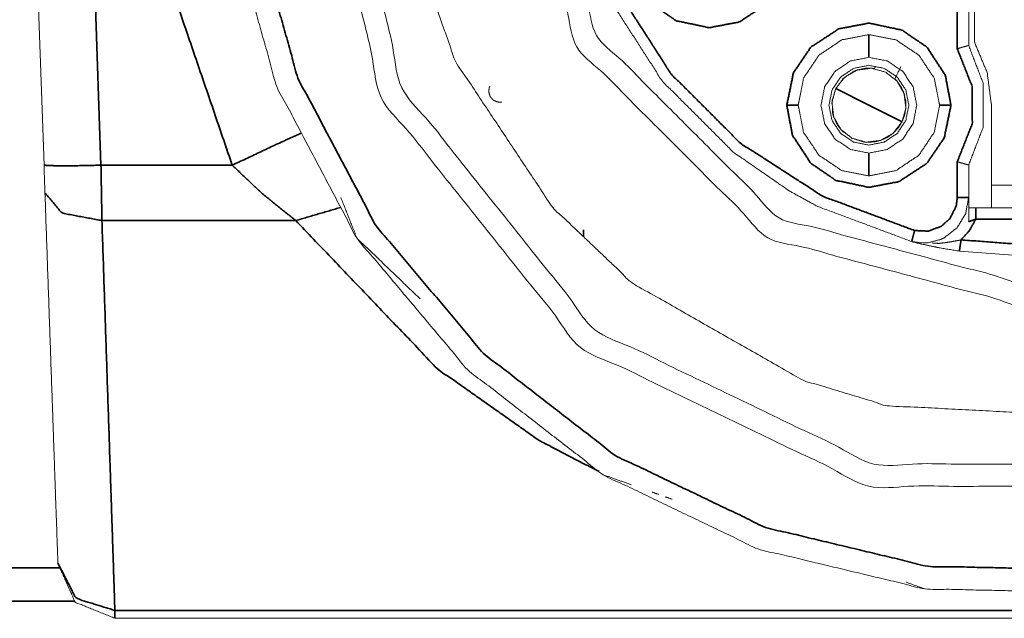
# Model space of a CAD drawing. Header units: millimetres. Extents: x 4 to 836, y 5 to 589.
# Tile 103 of 145: x 681.63 to 690.26, y 253.33 to 258.58. Entities that reach past the tile are written whole.
import ezdxf

# ---------------------------------------------------------------- set-up
doc = ezdxf.new("R2010")
doc.units = ezdxf.units.MM
doc.layers.add('1', color=7, linetype='Continuous', true_color=0xffffff)
doc.styles.add('ideas_simplex', font='simplex.shx')
doc.dimstyles.get("Standard").update_dxf_attribs({"dimtxt": 0.18, "dimasz": 0.18, "dimexe": 0.18, "dimexo": 0.0625, "dimgap": 0.09, "dimtad": 0, "dimtih": 1, "dimtoh": 1, "dimdec": 4, "dimzin": 0, "dimdsep": 46, "dimtxsty": 'Standard', "dimcen": 0.09, "dimadec": 0, "dimazin": 0, "dimtfac": 1, "dimtdec": 4, "dimtofl": 0, "dimtmove": 0, "dimatfit": 3, "dimfxl": 1, "dimtolj": 1, "dimtzin": 0, "dimarcsym": 0})

# ---------------------------------------------------------------- blocks, each defined once
blk = doc.blocks.new('_U9')
at = {"layer": '1', "color": 152, "lineweight": 13}
for p, q in [((698.225, 308), (616.908898, 308)), ((670.749078, 246.499924), (616.908898, 246.499924))]:
    blk.add_line(p, q, dxfattribs=at)
at = {"layer": '1', "color": 27, "lineweight": 13}
blk.add_line((618.908898, 308), (618.908898, 246.499924), dxfattribs=at)
at = {"layer": '1', "color": 87, "lineweight": 25}
for p, q in [((617.408898, 284.352462), (611.783898, 284.352462)), ((611.783898, 284.352462), (611.783898, 282.852462)), ((617.408898, 282.852462), (617.408898, 284.352462)), ((611.783898, 271.647462), (611.783898, 270.147462)), ((617.408898, 270.147462), (617.408898, 271.647462)), ((611.783898, 270.147462), (617.408898, 270.147462))]:
    blk.add_line(p, q, dxfattribs=at)
at = {"layer": '1', "color": 27, "lineweight": 18}
for points in [[(618.908898, 308), (619.437879, 305.000002), (618.379917, 304.999998)], [(618.908898, 246.499924), (618.379917, 249.499922), (619.437879, 249.499926)]]:
    blk.add_solid(points, dxfattribs=at)
at = {"layer": '1', "color": 87, "linetype": 'Continuous', "lineweight": 25, "char_height": 3, "attachment_point": 7, "rotation": 90, "line_spacing_factor": 1.204819, "style": 'ideas_simplex'}
for s, insert in [('\\W1.2097;2.42', (617.255398, 271.594962)), ('\\W1.2097;61,5', (609.942898, 271.594962))]:
    blk.add_mtext(s, dxfattribs=dict(at, insert=insert))

msp = doc.modelspace()

# ---------------------------------------------------------------- linework, layer by layer
at = {"layer": '1', "color": 27, "linetype": 'Continuous', "lineweight": 18}
for p, q in [((681.8412, 257.3065), (681.725, 260.6327)), ((718.9872, 253.3327), (682.4628, 253.3327))]:
    msp.add_line(p, q, dxfattribs=at)
at = {"layer": '1', "color": 27, "linetype": 'Continuous', "lineweight": 35}
for p, q in [((682.2247, 260.6327), (682.3408, 257.3065)), ((682.3408, 257.3065), (683.4918, 257.3065)), ((684.049, 256.8209), (682.3493, 256.8209)), ((682.4628, 253.4015), (718.9872, 253.4015)), ((682.4628, 253.3327), (682.4628, 253.4015))]:
    msp.add_line(p, q, dxfattribs=at)
at = {"layer": '1', "color": 4, "linetype": 'Continuous', "lineweight": 18}
for p, q in [((690, 258.3872), (690, 260.1577)), ((690.15, 257.1327), (690.15, 257.8327)), ((690.435, 257.1327), (690.15, 257.1327))]:
    msp.add_line(p, q, dxfattribs=at)
at = {"layer": '1', "color": 163, "linetype": 'Continuous', "lineweight": 35}
for p, q in [((689.85, 258.3285), (689.85, 259.7077)), ((689.075, 258.2527), (689.075, 258.4527)), ((689.075, 257.4127), (689.075, 257.2127)), ((689.85, 257.0244), (689.85, 257.337)), ((690.9382, 256.8327), (690.0118, 256.8327))]:
    msp.add_line(p, q, dxfattribs=at)
at = {"layer": '1', "color": 163, "linetype": 'Continuous', "lineweight": 18}
for p, q in [((689.95, 258.3569), (689.95, 259.7077)), ((689.95, 257.0244), (689.95, 257.3085)), ((690.9382, 256.9327), (690.0118, 256.9327)), ((689.55, 256.6244), (689.4507, 256.6369)), ((690.475, 256.5077), (689.8684, 256.5526))]:
    msp.add_line(p, q, dxfattribs=at)
at = {"layer": '1', "color": 30, "linetype": 'Continuous', "lineweight": 35}
for q in [(688.7843, 257.9781), (689.3657, 257.6874)]:
    msp.add_line((689.075, 257.8327), q, dxfattribs=at)
at = {"layer": '1', "color": 27, "linetype": 'Continuous', "lineweight": 18}
for points, knots in [([(683.475, 261.8201), (683.8826, 263.2691), (684.5865, 264.5995), (685.5551, 265.7517), (686.7447, 266.6738), (688.102, 267.3244), (689.566, 267.6743), (691.0708, 267.7077), (692.5489, 267.4231), (693.9337, 266.8333), (695.1631, 265.9649), (696.1818, 264.8568), (696.944, 263.5589), (697.4155, 262.1294), (697.575, 260.6327), (697.4155, 259.136), (696.944, 257.7066), (696.1818, 256.4086), (695.1631, 255.3006), (693.9337, 254.4321), (692.5489, 253.8423), (691.0708, 253.5578), (689.566, 253.5911), (688.102, 253.941), (686.7447, 254.5916), (685.5551, 255.5137), (684.5865, 256.6659), (683.8826, 257.9963), (683.475, 259.4453)], [0, 0, 0.035714, 0.071429, 0.107143, 0.142857, 0.178571, 0.214286, 0.25, 0.285714, 0.321429, 0.357143, 0.392857, 0.428571, 0.464286, 0.5, 0.535714, 0.571429, 0.607143, 0.642857, 0.678571, 0.714286, 0.75, 0.785714, 0.821429, 0.857143, 0.892857, 0.928571, 0.964286, 1, 1]), ([(684.175, 260.6327), (684.7989, 263.3662), (686.547, 265.5583), (689.0731, 266.7748), (691.8769, 266.7748), (694.403, 265.5583), (696.1511, 263.3662), (696.775, 260.6327), (696.1511, 257.8992), (694.403, 255.7072), (691.8769, 254.4907), (689.0731, 254.4907), (686.547, 255.7072), (684.7989, 257.8992), (684.175, 260.6327)], [0, 0, 0.071429, 0.142857, 0.214286, 0.285714, 0.357143, 0.428571, 0.5, 0.571429, 0.642857, 0.714286, 0.785714, 0.857143, 0.928571, 1, 1]), ([(696.575, 260.6327), (695.9709, 257.986), (694.2783, 255.8635), (691.8324, 254.6857), (689.1176, 254.6857), (686.6717, 255.8635), (684.9791, 257.986), (684.375, 260.6327), (684.9791, 263.2794), (686.6717, 265.4019), (689.1176, 266.5798), (691.8324, 266.5798), (694.2783, 265.4019), (695.9709, 263.2794), (696.575, 260.6327)], [0, 0, 0.071429, 0.142857, 0.214286, 0.285714, 0.357143, 0.428571, 0.5, 0.571429, 0.642857, 0.714286, 0.785714, 0.857143, 0.928571, 1, 1]), ([(696.05, 260.6327), (695.4979, 263.0516), (695.4114, 263.2235), (693.951, 264.9914), (693.642, 265.2208), (691.7156, 266.0679), (691.147, 266.1671), (689.2344, 266.0679), (688.4981, 265.8454), (686.999, 264.9914), (686.3021, 264.3296), (685.4521, 263.0516), (685.062, 261.9669), (684.9, 260.6327), (685.062, 259.2985), (685.4521, 258.2138), (686.3021, 256.9358), (686.999, 256.274), (688.4981, 255.42), (689.2344, 255.1975), (691.147, 255.0984), (691.7156, 255.1975), (693.642, 256.0446), (693.951, 256.274), (695.4114, 258.0419), (695.4979, 258.2138), (696.05, 260.6327)], [0, 0, 0.071152, 0.076671, 0.142431, 0.153468, 0.213817, 0.230368, 0.285288, 0.307348, 0.356823, 0.384386, 0.428401, 0.461458, 0.5, 0.538542, 0.571599, 0.615614, 0.643177, 0.692652, 0.714712, 0.769632, 0.786183, 0.846532, 0.857569, 0.923329, 0.928848, 1, 1]), ([(695.05, 260.6327), (694.4371, 258.3452), (692.7625, 256.6706), (690.475, 256.0577), (688.1875, 256.6706), (686.5129, 258.3452), (685.9, 260.6327), (686.5129, 262.9202), (688.1875, 264.5948), (690.475, 265.2077), (692.7625, 264.5948), (694.4371, 262.9202), (695.05, 260.6327)], [0, 0, 0.083333, 0.166667, 0.25, 0.333333, 0.416667, 0.5, 0.583333, 0.666667, 0.75, 0.833333, 0.916667, 1, 1]), ([(694.85, 260.6327), (694.2639, 262.8202), (692.6625, 264.4216), (690.475, 265.0077), (688.2875, 264.4216), (686.6861, 262.8202), (686.1, 260.6327), (686.6861, 258.4452), (688.2875, 256.8439), (690.475, 256.2577), (692.6625, 256.8439), (694.2639, 258.4452), (694.85, 260.6327)], [0, 0, 0.083333, 0.166667, 0.25, 0.333333, 0.416667, 0.5, 0.583333, 0.666667, 0.75, 0.833333, 0.916667, 1, 1]), ([(681.8496, 257.0637), (681.8456, 257.1781), (681.8412, 257.3065)], [0, 0, 0.490533, 1, 1]), ([(681.9631, 253.8153), (681.9135, 255.235), (681.8496, 257.0637)], [0, 0, 0.499963, 1, 1]), ([(684.4441, 257.022), (684.5865, 256.6659), (685.139, 256.1349)], [0, 0, 0.333532, 1, 1]), ([(681.9631, 253.8153), (682.1138, 253.4746), (682.4628, 253.3327)], [0, 0, 0.497147, 1, 1]), ([(689.4013, 253.6495), (689.566, 253.5911), (689.5661, 253.5912)], [0, 0, 0.99929, 1, 1])]:
    msp.add_open_spline(points, degree=1, knots=knots, dxfattribs=at)
at = {"layer": '1', "color": 27, "linetype": 'Continuous', "lineweight": 35}
for points, knots in [([(683.575, 260.6327), (683.6722, 259.4787), (684.0683, 258.0706), (684.7524, 256.7776), (685.6937, 255.6579), (686.8498, 254.7618), (688.1689, 254.1295), (689.5916, 253.7895), (691.054, 253.7571), (692.4904, 254.0336), (693.8363, 254.6068), (695.031, 255.4508), (696.021, 256.5276), (696.7618, 257.789), (697.2199, 259.1782), (697.375, 260.6327), (697.2199, 262.0873), (696.7618, 263.4764), (696.021, 264.7378), (695.031, 265.8147), (693.8363, 266.6587), (692.4904, 267.2318), (691.054, 267.5084), (689.5916, 267.4759), (688.1689, 267.1359), (686.8498, 266.5037), (685.6937, 265.6075), (684.7524, 264.4878), (684.0683, 263.1948), (683.6722, 261.7867), (683.575, 260.6327)], [0, 0, 0.026761, 0.060564, 0.094367, 0.12817, 0.161972, 0.195775, 0.229578, 0.263381, 0.297183, 0.330986, 0.364789, 0.398592, 0.432394, 0.466197, 0.5, 0.533803, 0.567606, 0.601408, 0.635211, 0.669014, 0.702817, 0.736619, 0.770422, 0.804225, 0.838028, 0.87183, 0.905633, 0.939436, 0.973239, 1, 1]), ([(683.4918, 257.3065), (682.8944, 259.0563), (682.7251, 260.6327)], [0, 0, 0.538341, 1, 1]), ([(684.0982, 257.5888), (683.9384, 257.5167), (683.4918, 257.3065)], [0, 0, 0.302605, 1, 1]), ([(681.8412, 257.3065), (681.9877, 257.2993), (682.3408, 257.3065)], [0, 0, 0.499998, 1, 1]), ([(682.3408, 257.3065), (682.3453, 257.0497), (682.3493, 256.8209)], [0, 0, 0.50945, 1, 1]), ([(684.049, 256.8209), (683.7602, 257.0522), (683.4918, 257.3065)], [0, 0, 0.507916, 1, 1]), ([(681.8496, 257.0637), (681.9992, 256.8866), (682.3493, 256.8209)], [0, 0, 0.500004, 1, 1]), ([(682.3493, 256.8209), (682.4132, 254.896), (682.4628, 253.4015)], [0, 0, 0.500034, 1, 1]), ([(686.7093, 254.6191), (686.1781, 254.896), (685.2892, 255.5236), (684.049, 256.8209)], [0, 0, 0.170551, 0.484716, 1, 1]), ([(682.4628, 253.4015), (682.1378, 253.5021), (682.1146, 253.5201), (681.9631, 253.8153)], [0, 0, 0.459819, 0.501402, 1, 1])]:
    msp.add_open_spline(points, degree=1, knots=knots, dxfattribs=at)
at = {"layer": '1', "color": 163, "linetype": 'Continuous', "lineweight": 18}
for points, knots in [([(689.4507, 256.6369), (688.6263, 256.9452), (688.3752, 257.0822), (687.886, 257.4214), (687.2636, 258.0437), (686.7875, 258.784), (686.5939, 259.2354), (686.4792, 259.6084)], [0, 0, 0.199893, 0.264843, 0.400038, 0.599931, 0.799825, 0.911384, 1, 1]), ([(689.075, 258.4527), (688.8377, 258.4055), (688.6366, 258.2711), (688.5022, 258.07), (688.455, 257.8327), (688.5022, 257.5954), (688.6366, 257.3943), (688.8377, 257.2599), (689.075, 257.2127)], [0, 0, 0.125, 0.25, 0.375, 0.499999, 0.625, 0.75, 0.875, 1, 1]), ([(688.455, 257.8327), (688.5022, 258.07), (688.6366, 258.2711), (688.8377, 258.4055), (689.075, 258.4527)], [0, 0, 0.249999, 0.499998, 0.75, 1, 1]), ([(689.075, 257.2127), (689.3123, 257.2599), (689.5134, 257.3943), (689.6478, 257.5954), (689.695, 257.8327), (689.6478, 258.07), (689.5134, 258.2711), (689.3123, 258.4055), (689.075, 258.4527)], [0, 0, 0.125, 0.25, 0.375, 0.500001, 0.625, 0.75, 0.875, 1, 1]), ([(689.075, 258.4527), (689.3123, 258.4055), (689.5134, 258.2711), (689.6478, 258.07), (689.695, 257.8327)], [0, 0, 0.250001, 0.500001, 0.750001, 1, 1]), ([(689.85, 258.3285), (689.8526, 258.3292), (689.8755, 258.3359), (689.8874, 258.3393), (689.9058, 258.3445), (689.9207, 258.3487), (689.9294, 258.3512), (689.9423, 258.3548), (689.9447, 258.3554), (689.95, 258.3569)], [0, 0, 0.017048, 0.16781, 0.249046, 0.382985, 0.506447, 0.590992, 0.752922, 0.795683, 1, 1]), ([(689.95, 258.3569), (690.0763, 258.0273), (690.0763, 257.6381), (689.95, 257.3085)], [0, 0, 0.322287, 0.677713, 1, 1]), ([(689.075, 258.2527), (688.9143, 258.2207), (688.778, 258.1297), (688.687, 257.9934), (688.655, 257.8327), (688.687, 257.672), (688.778, 257.5357), (688.9143, 257.4447), (689.075, 257.4127)], [0, 0, 0.125, 0.249999, 0.375001, 0.499999, 0.625, 0.749999, 0.875, 1, 1]), ([(689.075, 258.1827), (688.9411, 258.1561), (688.8275, 258.0802), (688.7516, 257.9667), (688.725, 257.8327), (688.7516, 257.6988), (688.8275, 257.5852), (688.9411, 257.5094), (689.075, 257.4827)], [0, 0, 0.125, 0.25, 0.375, 0.499998, 0.625, 0.75, 0.875, 1, 1]), ([(689.075, 257.4127), (689.2357, 257.4447), (689.372, 257.5357), (689.463, 257.672), (689.495, 257.8327), (689.463, 257.9934), (689.372, 258.1297), (689.2357, 258.2207), (689.075, 258.2527)], [0, 0, 0.125, 0.25, 0.375, 0.500001, 0.624999, 0.750001, 0.875, 1, 1]), ([(689.075, 257.4827), (689.2089, 257.5094), (689.3225, 257.5852), (689.3984, 257.6988), (689.425, 257.8327), (689.3984, 257.9667), (689.3225, 258.0802), (689.2089, 258.1561), (689.075, 258.1827)], [0, 0, 0.125, 0.25, 0.375, 0.500002, 0.625, 0.75, 0.875, 1, 1]), ([(689.075, 257.2127), (688.8377, 257.2599), (688.6366, 257.3943), (688.5022, 257.5954), (688.455, 257.8327)], [0, 0, 0.249999, 0.5, 0.749998, 1, 1]), ([(689.695, 257.8327), (689.6478, 257.5954), (689.5134, 257.3943), (689.3123, 257.2599), (689.075, 257.2127)], [0, 0, 0.250002, 0.500001, 0.75, 1, 1]), ([(689.85, 257.337), (689.8526, 257.3362), (689.8755, 257.3295), (689.8882, 257.3259), (689.9058, 257.3209), (689.9207, 257.3167), (689.9294, 257.3142), (689.9424, 257.3106), (689.9447, 257.31), (689.95, 257.3085)], [0, 0, 0.017041, 0.1678, 0.254574, 0.382994, 0.506449, 0.590998, 0.754696, 0.795687, 1, 1]), ([(689.95, 257.0244), (689.9237, 256.8819), (689.8484, 256.758), (689.7339, 256.6692), (689.7031, 256.6548), (689.5953, 256.627), (689.55, 256.6244)], [0, 0, 0.231712, 0.463417, 0.695123, 0.749495, 0.927521, 1, 1]), ([(689.95, 256.8108), (689.95, 256.8733), (689.95, 256.9582), (689.95, 257.0244)], [0, 0, 0.282559, 0.681669, 1, 1]), ([(689.95, 256.9327), (689.95, 256.9265), (689.95, 256.9088), (689.95, 256.8965), (689.95, 256.8813), (689.95, 256.853), (689.95, 256.8108)], [0, 0, 0.199909, 0.399716, 0.498078, 0.601473, 0.768559, 1, 1]), ([(689.8684, 256.5526), (689.7051, 256.5802), (689.6427, 256.5925), (689.5443, 256.6141), (689.4989, 256.6249), (689.4507, 256.6369)], [0, 0, 0.353464, 0.500425, 0.749913, 0.870104, 1, 1]), ([(689.8831, 256.6515), (689.8384, 256.6429), (689.7977, 256.6356), (689.7906, 256.6344), (689.747, 256.6276), (689.74, 256.6266), (689.6974, 256.6216), (689.6866, 256.6206), (689.6309, 256.6245)], [0, 0, 0.175179, 0.335614, 0.363375, 0.536363, 0.564222, 0.733679, 0.776948, 1, 1])]:
    msp.add_open_spline(points, degree=1, knots=knots, dxfattribs=at)
at = {"layer": '1', "color": 163, "linetype": 'Continuous', "lineweight": 35}
for points, knots in [([(689.4755, 256.7338), (688.6711, 257.0346), (687.9488, 257.4992), (687.3415, 258.1065), (686.8769, 258.8288), (686.5761, 259.6332)], [0, 0, 0.2, 0.4, 0.6, 0.8, 1, 1]), ([(688.395, 259.2327), (688.3363, 258.9479), (688.1841, 258.7236), (687.9383, 258.5626), (687.675, 258.5127), (687.3852, 258.5736), (687.1659, 258.7236), (687.005, 258.9691), (686.955, 259.2327)], [0, 0, 0.129412, 0.250006, 0.380746, 0.500003, 0.631751, 0.750001, 0.88063, 1, 1]), ([(688.355, 257.8327), (688.4137, 258.1176), (688.5659, 258.3418), (688.8117, 258.5028), (689.075, 258.5527), (689.3648, 258.4919), (689.5841, 258.3418), (689.745, 258.0963), (689.795, 257.8327)], [0, 0, 0.129412, 0.250006, 0.380747, 0.500003, 0.631751, 0.750001, 0.88063, 1, 1]), ([(689.85, 257.337), (689.9811, 257.6706), (689.9802, 257.997), (689.85, 258.3285)], [0, 0, 0.344367, 0.657893, 1, 1]), ([(688.355, 257.8327), (688.3924, 257.8327), (688.4253, 257.8327), (688.4473, 257.8327), (688.455, 257.8327)], [0, 0, 0.244403, 0.496267, 0.748124, 1, 1]), ([(689.795, 257.8327), (689.7363, 257.5479), (689.5841, 257.3236), (689.3383, 257.1626), (689.075, 257.1127), (688.7852, 257.1736), (688.5659, 257.3236), (688.405, 257.5691), (688.355, 257.8327)], [0, 0, 0.129414, 0.250006, 0.380747, 0.500003, 0.631752, 0.750002, 0.88063, 1, 1]), ([(689.795, 257.8327), (689.7575, 257.8327), (689.7247, 257.8327), (689.7027, 257.8327), (689.695, 257.8327)], [0, 0, 0.244462, 0.496302, 0.74815, 1, 1]), ([(689.4755, 256.7338), (689.5972, 256.7282), (689.713, 256.7726), (689.7879, 256.8417), (689.8409, 256.9502), (689.85, 257.0244)], [0, 0, 0.224342, 0.452566, 0.640062, 0.862415, 1, 1]), ([(689.95, 257.0244), (689.9423, 257.0244), (689.9203, 257.0244), (689.8875, 257.0244), (689.85, 257.0244)], [0, 0, 0.251797, 0.503591, 0.75538, 1, 1]), ([(690.0118, 256.8327), (690.0118, 256.871), (690.0118, 256.9034), (690.0118, 256.9164), (690.0118, 256.9251), (690.0118, 256.9327)], [0, 0, 0.249842, 0.49949, 0.63129, 0.750344, 1, 1]), ([(690.0118, 256.8327), (689.9578, 256.7348), (689.8831, 256.6515)], [0, 0, 0.500005, 1, 1]), ([(689.95, 256.8108), (689.9676, 256.8176), (689.981, 256.8225), (690.0118, 256.8327)], [0, 0, 0.294292, 0.511974, 1, 1]), ([(689.4507, 256.6369), (689.4526, 256.6444), (689.458, 256.6657), (689.4662, 256.6975), (689.4755, 256.7338)], [0, 0, 0.251795, 0.503593, 0.755372, 1, 1]), ([(689.8684, 256.5526), (689.8695, 256.5602), (689.8708, 256.5687), (689.8727, 256.5819), (689.875, 256.5974), (689.8775, 256.6143), (689.8831, 256.6515)], [0, 0, 0.250579, 0.367874, 0.502363, 0.630904, 0.754189, 1, 1])]:
    msp.add_open_spline(points, degree=1, knots=knots, dxfattribs=at)
at = {"layer": '1', "color": 4, "linetype": 'Continuous', "lineweight": 18}
for points, knots in [([(690.15, 257.8327), (690.1118, 258.1199), (690, 258.3872)], [0, 0, 0.499999, 1, 1]), ([(685.7497, 257.9967), (685.7497, 257.9967), (685.7453, 257.984), (685.7418, 257.9557), (685.7426, 257.9449), (685.7513, 257.9151), (685.7552, 257.9077), (685.7766, 257.8819), (685.7811, 257.8782), (685.8132, 257.8619), (685.8548, 257.8586)], [0, 0, 0.000002, 0.063814, 0.200348, 0.252149, 0.400599, 0.440376, 0.600697, 0.628436, 0.800615, 1, 1])]:
    msp.add_open_spline(points, degree=1, knots=knots, dxfattribs=at)
at = {"layer": '1', "color": 30, "linetype": 'Continuous', "lineweight": 18}
for points, knots in [([(689.3657, 257.6874), (689.3992, 257.8097), (689.3833, 257.9355), (689.3205, 258.0457), (689.2203, 258.1234), (689.098, 258.1569), (688.9722, 258.141), (688.8621, 258.0782), (688.7843, 257.9781)], [0, 0, 0.124998, 0.249998, 0.374999, 0.499999, 0.624999, 0.749999, 0.875, 1, 1]), ([(688.7843, 257.9781), (688.8488, 258.0661), (688.9389, 258.1278), (688.9722, 258.141), (689.0442, 258.1563), (689.098, 258.1569), (689.1239, 258.154)], [0, 0, 0.267814, 0.535622, 0.623682, 0.804277, 0.93628, 1, 1]), ([(689.3657, 257.6874), (689.3883, 257.7461), (689.3992, 257.8097), (689.3977, 257.8711), (689.3833, 257.9355), (689.3592, 257.9903), (689.3205, 258.0457), (689.3027, 258.0646)], [0, 0, 0.154181, 0.312125, 0.462565, 0.624252, 0.770933, 0.936381, 1, 1]), ([(688.7843, 257.9781), (688.7508, 257.8558), (688.7667, 257.7299), (688.8295, 257.6198), (688.9297, 257.542), (689.052, 257.5085), (689.1778, 257.5244), (689.2879, 257.5872), (689.3657, 257.6874)], [0, 0, 0.125001, 0.25, 0.374998, 0.499999, 0.624999, 0.749999, 0.874998, 1, 1]), ([(688.7843, 257.9781), (688.7526, 257.8736), (688.7572, 257.7646), (688.7667, 257.7299), (688.7977, 257.6632), (688.8295, 257.6198), (688.8473, 257.6008)], [0, 0, 0.267816, 0.535628, 0.623685, 0.804275, 0.936279, 1, 1]), ([(689.0261, 257.5114), (689.052, 257.5085), (689.1195, 257.5108), (689.1778, 257.5244), (689.238, 257.5515), (689.2879, 257.5872), (689.3322, 257.6341), (689.3657, 257.6874)], [0, 0, 0.06362, 0.229061, 0.375742, 0.537435, 0.687865, 0.84581, 1, 1]), ([(689.0261, 257.5114), (688.9297, 257.542), (688.8473, 257.6008)], [0, 0, 0.499994, 1, 1])]:
    msp.add_open_spline(points, degree=1, knots=knots, dxfattribs=at)
for points in [[(689.1239, 258.154), (689.1325, 258.1713)], [(689.3563, 258.1717), (689.3027, 258.0646)]]:
    msp.add_open_spline(points, degree=1, dxfattribs=at)
at = {"layer": '1', "color": 4, "linetype": 'Continuous', "lineweight": 18}
msp.add_open_spline([(690.15, 257.1327), (690.15, 256.9327)], degree=1, dxfattribs=at)
at = {"layer": '1', "color": 27, "linetype": 'Continuous', "lineweight": 35}
msp.add_open_spline([(684.049, 256.8209), (684.4433, 256.9366)], degree=1, dxfattribs=at)
at = {"layer": '1', "color": 163, "linetype": 'Continuous', "lineweight": 18}
msp.add_open_spline([(690.0118, 256.9327), (689.95, 256.9327)], degree=1, dxfattribs=at)
at = {"layer": '1', "color": 252, "linetype": 'Continuous', "lineweight": 35}
for points in [[(686.5724, 256.6792), (686.5724, 256.7409)], [(676.6359, 253.7743), (681.9814, 253.7743)], [(682.1105, 253.482), (676.6359, 253.482)]]:
    msp.add_open_spline(points, degree=1, dxfattribs=at)
at = {"layer": '1', "color": 163, "linetype": 'Continuous', "lineweight": 35}
msp.add_open_spline([(691.0669, 256.6515), (690.475, 256.6077), (689.8831, 256.6515)], degree=1, dxfattribs=at)
at = {"layer": '1', "color": 27, "linetype": 'Continuous', "lineweight": 18}
for points in [[(686.745, 254.5915), (686.9915, 254.5041)], [(687.173, 254.4397), (687.2301, 254.4195)], [(687.2921, 254.3975), (687.3495, 254.3771)]]:
    msp.add_open_spline(points, degree=1, dxfattribs=at)

# ---------------------------------------------------------------- dimensions: what is measured, and where the dimension line sits
at = {"layer": '1', "color": 87, "linetype": 'Continuous', "lineweight": 25}
dim = msp.add_linear_dim(base=(618.9089, 308), p1=(675.8032, 246.4999), p2=(700.725, 308), angle=270, text='\\C87;61,5\\P[\\C87;\\H3.00;\\Fsimplex.shx;2.42\\Fsimplex.shx;\\H3.00;\\C87; ]', dimstyle='Standard', override={"dimtxt": 3, "dimasz": 3, "dimexe": 2, "dimexo": 2.5, "dimgap": 1.5, "dimtad": 1, "dimtih": 0, "dimtoh": 0, "dimdec": 2, "dimlfac": 1, "dimzin": 8, "dimdsep": 44, "dimlunit": 2, "dimpost": '', "dimtxsty": 'ideas_simplex', "dimsah": 1, "dimse1": 0, "dimse2": 0, "dimsd1": 0, "dimsd2": 0, "dimclrd": 27, "dimclre": 152, "dimclrt": 87, "dimtol": 0, "dimtm": -0.1, "dimtfac": 0.5, "dimtdec": 2, "dimtofl": 1, "dimtmove": 0, "dimtzin": 8, "dimlwd": 13, "dimlwe": 13}, dxfattribs=at)
dim.commit()
dim.dimension.update_dxf_attribs({"geometry": '_U9', "text_midpoint": (618.9089, 277.25), "dimtype": 160})

doc.saveas('drawing.dxf')
